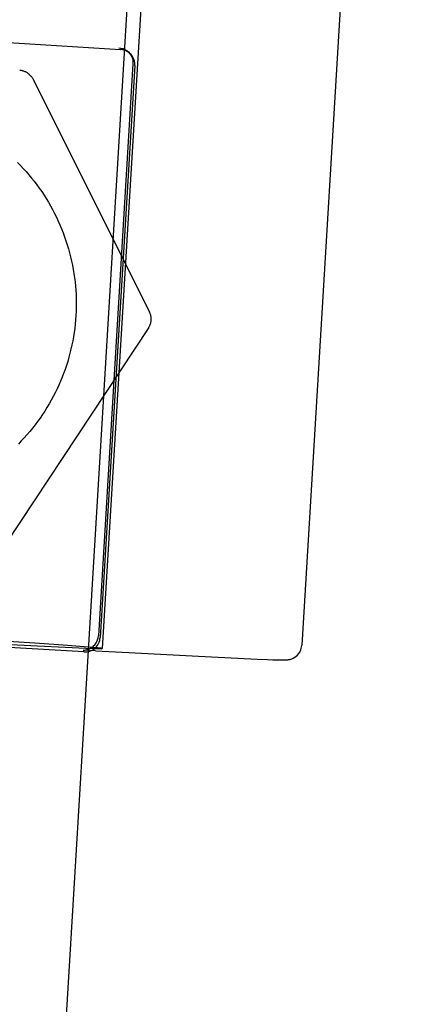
# Model space of a CAD drawing. Header units: inches. Extents: x 0 to 291, y 0 to 188.
# Tile 101 of 113: x 155.498 to 155.747, y 130.922 to 131.564. Entities that reach past the tile are written whole.
import ezdxf

# ---------------------------------------------------------------- set-up
doc = ezdxf.new("R2010")
doc.units = ezdxf.units.IN
doc.header["$LTSCALE"] = 16.018896
doc.header["$MEASUREMENT"] = 0
doc.linetypes.add('HIDDEN', pattern=[0.2, 0.1, -0.1])
doc.layers.add('02___PRT_ALL_AXES', color=7, linetype='CONTINUOUS')
doc.layers.add('DEFAULT_2', color=8, linetype='HIDDEN')

msp = doc.modelspace()

# ---------------------------------------------------------------- linework, layer by layer
at = {"layer": '02___PRT_ALL_AXES', "color": 8, "linetype": 'HIDDEN'}
for p, q in [((155.74704, 132.23057), (155.68202, 131.15611)), ((155.57197, 131.63863), (154.84709, 119.66085))]:
    msp.add_line(p, q, dxfattribs=at)
for points in [[(155.49641, 131.47132), (155.49835, 131.46936), (155.50025, 131.46735), (155.5021, 131.46531), (155.5039, 131.46322), (155.50567, 131.4611), (155.50739, 131.45894), (155.50906, 131.45675), (155.51068, 131.45451), (155.51226, 131.45225), (155.51379, 131.44995), (155.51527, 131.44762), (155.51669, 131.44526), (155.51807, 131.44287), (155.5194, 131.44045), (155.52068, 131.43801), (155.5219, 131.43554), (155.52307, 131.43304), (155.52419, 131.43051), (155.52526, 131.42797), (155.52627, 131.4254), (155.52722, 131.42281), (155.52812, 131.4202), (155.52896, 131.41758), (155.52975, 131.41493), (155.53049, 131.41227), (155.53116, 131.4096), (155.53178, 131.40691), (155.53234, 131.40421), (155.53285, 131.40149), (155.53329, 131.39877), (155.53368, 131.39604), (155.53401, 131.3933), (155.53428, 131.39055), (155.5345, 131.3878), (155.53465, 131.38505), (155.53475, 131.38229), (155.53479, 131.37953), (155.53477, 131.37677), (155.53469, 131.37401), (155.53455, 131.37126)], [(155.53455, 131.37126), (155.53435, 131.3685), (155.5341, 131.36576), (155.53379, 131.36301), (155.53342, 131.36028), (155.53299, 131.35755), (155.5325, 131.35484), (155.53196, 131.35213), (155.53136, 131.34944), (155.5307, 131.34676), (155.52998, 131.34409), (155.52921, 131.34145), (155.52838, 131.33881), (155.5275, 131.3362), (155.52656, 131.3336), (155.52557, 131.33103), (155.52452, 131.32848), (155.52342, 131.32595), (155.52226, 131.32344), (155.52106, 131.32096), (155.5198, 131.3185), (155.51848, 131.31608), (155.51712, 131.31368), (155.51571, 131.31131), (155.51424, 131.30897), (155.51273, 131.30666), (155.51117, 131.30439), (155.50956, 131.30215), (155.5079, 131.29994), (155.5062, 131.29777), (155.50445, 131.29563), (155.50265, 131.29354), (155.50081, 131.29148), (155.49893, 131.28946), (155.49701, 131.28748)]]:
    msp.add_lwpolyline(points, dxfattribs=at)
at = {"layer": 'DEFAULT_2', "color": 8, "linetype": 'HIDDEN'}
for p, q in [((155.58699, 131.7379), (155.55165, 131.15398)), ((155.2642, 131.56318), (155.56365, 131.54507)), ((155.57003, 131.54225), (155.56889, 131.54336)), ((155.57184, 131.53564), (155.54925, 131.16233)), ((155.57302, 131.53449), (155.55043, 131.16118)), ((155.50427, 131.52854), (155.50505, 131.52778)), ((155.50701, 131.52509), (155.58272, 131.3735)), ((155.58211, 131.36351), (155.48868, 131.22215)), ((155.53985, 131.1518), (155.2404, 131.1699)), ((155.50779, 131.15744), (155.47255, 131.15978)), ((155.47476, 131.15763), (155.50954, 131.15574)), ((155.5263, 131.15615), (155.50779, 131.15744)), ((155.50954, 131.15574), (155.52766, 131.15482)), ((155.52766, 131.15482), (155.54099, 131.15421)), ((155.54742, 131.15254), (155.53937, 131.15294)), ((155.54742, 131.15254), (155.56925, 131.15134)), ((155.56925, 131.15134), (155.61468, 131.14894)), ((155.61468, 131.14894), (155.64039, 131.14768)), ((155.64039, 131.14768), (155.65304, 131.14712)), ((155.65304, 131.14712), (155.6596, 131.14686)), ((155.6596, 131.14686), (155.66311, 131.14674)), ((155.66311, 131.14674), (155.66573, 131.14666)), ((155.66573, 131.14666), (155.6671, 131.14663)), ((155.6671, 131.14663), (155.66822, 131.14661)), ((155.66822, 131.14661), (155.66916, 131.1466)), ((155.66916, 131.1466), (155.66993, 131.14659))]:
    msp.add_line(p, q, dxfattribs=at)
for points in [[(155.56257, 131.54613), (155.56397, 131.54595), (155.56534, 131.54557), (155.56663, 131.54501), (155.56781, 131.54427), (155.5689, 131.54335)], [(155.57003, 131.54225), (155.56942, 131.54279), (155.56813, 131.5437), (155.56672, 131.54439), (155.56521, 131.54485), (155.56365, 131.54507)], [(155.5689, 131.54335), (155.56976, 131.54238), (155.57049, 131.54131), (155.57106, 131.54018), (155.57147, 131.53903), (155.57173, 131.53788), (155.57185, 131.53674), (155.57185, 131.53564)], [(155.57302, 131.53449), (155.573, 131.53602), (155.57274, 131.53755), (155.57223, 131.53903), (155.5715, 131.54042), (155.57056, 131.54169), (155.57003, 131.54225)], [(155.50426, 131.52855), (155.50418, 131.52863), (155.50387, 131.52891), (155.50355, 131.52918), (155.50322, 131.52943), (155.50288, 131.52967), (155.50253, 131.5299), (155.50217, 131.53011), (155.5018, 131.53031), (155.50142, 131.53049), (155.50104, 131.53065), (155.50065, 131.5308), (155.50025, 131.53094), (155.49985, 131.53105), (155.49945, 131.53115), (155.49904, 131.53123), (155.49863, 131.5313), (155.49821, 131.53135), (155.49788, 131.53137)], [(155.50701, 131.52509), (155.50687, 131.52537), (155.50667, 131.52572), (155.50646, 131.52606), (155.50624, 131.52639), (155.506, 131.52671), (155.50575, 131.52702), (155.50549, 131.52732), (155.50522, 131.52761), (155.50506, 131.52777)], [(155.58211, 131.36351), (155.58229, 131.36379), (155.5825, 131.36414), (155.58269, 131.3645), (155.58287, 131.36487), (155.58303, 131.36525), (155.58318, 131.36563), (155.58331, 131.36602), (155.58342, 131.36641), (155.58352, 131.36681), (155.5836, 131.36721), (155.58367, 131.36761), (155.58372, 131.36802), (155.58375, 131.36843), (155.58377, 131.36884), (155.58377, 131.36925), (155.58375, 131.36966), (155.58372, 131.37006), (155.58367, 131.37047), (155.5836, 131.37087), (155.58352, 131.37127), (155.58342, 131.37167), (155.5833, 131.37206), (155.58317, 131.37245), (155.58302, 131.37283), (155.58286, 131.37321), (155.58272, 131.3735)], [(155.53937, 131.15294), (155.53937, 131.15294), (155.53942, 131.15294), (155.53952, 131.15294), (155.53969, 131.15295), (155.53994, 131.15296), (155.54025, 131.15299), (155.54062, 131.15303), (155.54107, 131.1531), (155.54155, 131.1532), (155.54201, 131.15332), (155.54251, 131.15347), (155.54308, 131.15369), (155.54363, 131.15394), (155.54407, 131.15416), (155.54454, 131.15444), (155.54521, 131.15489), (155.54588, 131.15543), (155.5464, 131.15592), (155.54688, 131.15644), (155.54734, 131.15703), (155.54782, 131.15774), (155.54829, 131.15862), (155.54873, 131.15968), (155.54907, 131.16092), (155.54925, 131.16233)], [(155.55165, 131.15399), (155.55081, 131.15415), (155.5486, 131.15439), (155.545, 131.15472), (155.54006, 131.15512), (155.5263, 131.15615)], [(155.54099, 131.15421), (155.54571, 131.15402), (155.54908, 131.15393), (155.55105, 131.15392), (155.55165, 131.15398)], [(155.66993, 131.14659), (155.67027, 131.14659), (155.67059, 131.14659), (155.67088, 131.1466), (155.67116, 131.1466), (155.67142, 131.14661), (155.67167, 131.14662), (155.67191, 131.14663), (155.67216, 131.14664), (155.67241, 131.14666), (155.67269, 131.14668), (155.67299, 131.14672), (155.67333, 131.14676), (155.67374, 131.14683), (155.67424, 131.14694), (155.67485, 131.1471), (155.67559, 131.14735), (155.67644, 131.14772), (155.67745, 131.1483), (155.67843, 131.14901), (155.67919, 131.14972), (155.67992, 131.15056), (155.6807, 131.15172), (155.68139, 131.15318), (155.68188, 131.15497), (155.68202, 131.15611)]]:
    msp.add_lwpolyline(points, dxfattribs=at)
msp.add_arc((155.54045, 131.16178), 0.01, 266.60729, 356.47017, dxfattribs=at)

doc.saveas('drawing.dxf')
